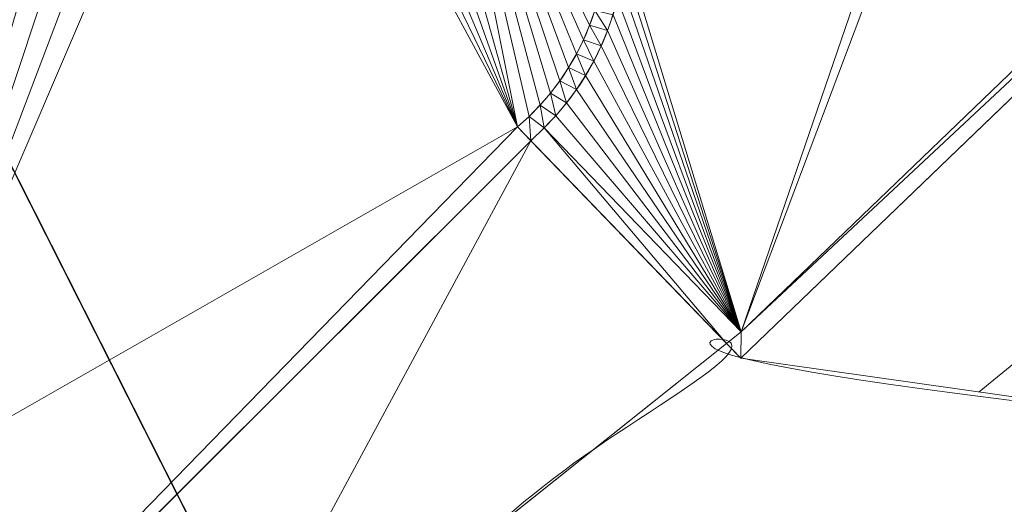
# Model space of a CAD drawing. Header units: millimetres. Extents: x 3402416 to 3403134, y 5267375 to 5268119.
# Tile 10 of 256: x 3402575.44 to 3402583.36, y 5267546.54 to 5267550.43. Entities that reach past the tile are written whole.
import ezdxf

# ---------------------------------------------------------------- set-up
doc = ezdxf.new("R2010")
doc.units = ezdxf.units.MM
doc.header["$MEASUREMENT"] = 0
doc.linetypes.add('100.4', pattern=[0])
doc.linetypes.add('100.5', pattern=[5.5, 3.9, -1.6])
doc.layers.add('ALKIS_Flurstuecksgrenze', color=7, linetype='Continuous', lineweight=0, true_color=0xffff80)
doc.layers.add('IVK_NSH_Modell Hoehenlinien 20 Zentimeter', color=7, linetype='Continuous', lineweight=0, true_color=0xe6956a)
for name, color, linetype, lineweight in [('IVK_Fahrbahnrand', 7, 'Continuous', 0), ('IVK_NSH_Modell Umring Teil West', 7, 'Continuous', 0), ('IVK_NSH_Modell Vermaschung Teil West', 2, 'Continuous', 0), ('IVK_NSH_Topographie Fahrbahnrand', 7, 'Continuous', 0), ('IVK_Rahmen Stempel', 7, 'Continuous', 0)]:
    doc.layers.add(name, color=color, linetype=linetype, lineweight=lineweight)

msp = doc.modelspace()

# ---------------------------------------------------------------- linework, layer by layer
at = {"layer": 'ALKIS_Flurstuecksgrenze', "color": 7, "linetype": 'Continuous', "lineweight": 30, "flags": 128}
msp.add_lwpolyline([(3402567.896, 5267564.05), (3402582.042, 5267536.069), (3402612.546, 5267567.78), (3402607.524, 5267574.993), (3402594.638, 5267570.482), (3402580.752, 5267566.671)], close=True, dxfattribs=at)
msp.add_lwpolyline([(3402463.3622, 5267374.8493), (3402519.243, 5267430.89), (3402536.752, 5267489.002), (3402582.042, 5267536.069), (3402567.896, 5267564.05), (3402552.35, 5267561.959), (3402497.796, 5267556.749), (3402488.422, 5267556.359), (3402479.137, 5267556.939), (3402469.973, 5267558.48), (3402461.7966, 5267560.7612)], dxfattribs=at)
at = {"layer": 'IVK_Fahrbahnrand', "color": 7, "linetype": 'Continuous', "lineweight": 13}
for p, q in [((3402581.247, 5267547.922), (3402588.814, 5267555.193)), ((3402581.243, 5267547.71), (3402588.919, 5267555.086)), ((3402579.447, 5267549.568), (3402581.243, 5267547.71)), ((3402579.662, 5267549.561), (3402581.247, 5267547.922)), ((3402579.556, 5267549.455), (3402571.878, 5267541.8)), ((3402581.129, 5267547.828), (3402576.83, 5267544.403))]:
    msp.add_line(p, q, dxfattribs=at)
at = {"layer": 'IVK_Fahrbahnrand', "color": 7, "linetype": 'Continuous', "lineweight": 13, "extrusion": (0, 0, -1)}
for centre, radius, start, end in [((-3402578.1548, 5267551.1032), 2.1564, 116.32243, 225.65782), ((-3402578.1543, 5267551.1031), 2.0069, 116.70918, 229.89985)]:
    msp.add_arc(centre, radius, start, end, dxfattribs=at)
at = {"layer": 'IVK_NSH_Modell Hoehenlinien 20 Zentimeter', "color": 32, "linetype": 'Continuous', "lineweight": 13, "true_color": 0xcd6000, "elevation": 269.4, "flags": 128}
msp.add_lwpolyline([(3402583.161, 5267547.438), (3402588.198, 5267551.555)], dxfattribs=at)
at = {"layer": 'IVK_NSH_Modell Umring Teil West', "color": 6, "linetype": '100.5', "ltscale": 10, "true_color": 0xe202f2}
msp.add_open_spline([(3402628.253, 5267598.544, 269.937), (3402641.757, 5267606.054, 270.023), (3402657.553, 5267614.878, 270.114), (3402675.255, 5267624.773, 270.207), (3402675.324, 5267624.659, 270.079), (3402684.824, 5267621.981, 270.344), (3402684.826, 5267621.97, 270.458), (3402684.883, 5267621.864, 270.458), (3402685.543, 5267620.164, 270.387), (3402685.562, 5267620.086, 270.387), (3402685.564, 5267620.075, 270.322), (3402687.058, 5267616.919, 270.241), (3402687.044, 5267616.907, 270.297), (3402687.083, 5267616.837, 270.298), (3402687.222, 5267616.45, 270.294), (3402686.878, 5267615.082, 270.225), (3402688.132, 5267612.963, 270.158), (3402688.854, 5267611.727, 270.108), (3402692.632, 5267606.31, 265.792), (3402690.801, 5267601.975, 265.743), (3402690.498, 5267601.81, 265.685), (3402692.019, 5267598.974, 264.145), (3402693.751, 5267596.039, 263.722), (3402697.143, 5267589.96, 261.397), (3402697.219, 5267589.903, 261.323), (3402701.143, 5267583.189, 261.113), (3402700.796, 5267582.857, 261.114), (3402700.48, 5267582.471, 261.115), (3402700.24, 5267582.096, 261.116), (3402700.018, 5267581.634, 261.118), (3402699.865, 5267581.182, 261.121), (3402699.759, 5267580.656, 261.123), (3402699.724, 5267580.1, 261.127), (3402699.757, 5267579.607, 261.13), (3402699.84, 5267579.163, 261.133), (3402699.968, 5267578.744, 261.136), (3402700.137, 5267578.349, 261.14), (3402700.357, 5267577.958, 261.143), (3402700.601, 5267577.618, 261.146), (3402700.875, 5267577.308, 261.149), (3402701.194, 5267577.017, 261.152), (3402701.458, 5267576.818, 261.155), (3402701.77, 5267576.623, 261.157), (3402702.079, 5267576.466, 261.16), (3402702.457, 5267576.317, 261.162), (3402702.826, 5267576.211, 261.164), (3402703.183, 5267576.145, 261.166), (3402703.533, 5267576.111, 261.168), (3402703.896, 5267576.109, 261.169), (3402704.292, 5267576.143, 261.171), (3402704.681, 5267576.217, 261.172), (3402704.965, 5267576.296, 261.173), (3402705.217, 5267576.386, 261.173), (3402707.832, 5267577.842, 261.175), (3402709.09, 5267572.866, 261.096), (3402708.405, 5267568.61, 260.907), (3402698.283, 5267563.277, 261.169), (3402693.549, 5267560.553, 260.917), (3402685.523, 5267555.965, 261.026), (3402668.604, 5267549.392, 261.028), (3402659.972, 5267545.813, 260.693), (3402647.149, 5267540.036, 260.412), (3402637.208, 5267534.921, 260.309), (3402625.271, 5267527.783, 260.374), (3402614.853, 5267521.252, 260.423), (3402604.386, 5267513.647, 260.492), (3402591.208, 5267503.377, 260.76), (3402587.076, 5267508.519, 261.16), (3402587.731, 5267518.469, 265.454), (3402582.621, 5267519.527, 265.304), (3402588.906, 5267527.261, 265.481), (3402594.968, 5267537.514, 265.929), (3402603.304, 5267546.246, 266.775), (3402600.832, 5267549.266, 266.887), (3402596.744, 5267551.245, 269.012), (3402591.885, 5267549.833, 268.92), (3402587.239, 5267546.861, 269.081), (3402581.243, 5267547.71, 269.55), (3402581.129, 5267547.828, 269.548), (3402576.83, 5267544.403, 269.457), (3402573.092, 5267540.608, 269.43), (3402571.878, 5267541.8, 269.408), (3402570.615, 5267542.617, 269.407), (3402574.302, 5267546.633, 269.398), (3402567.663, 5267563.645, 269.883), (3402562.649, 5267562.897, 269.866), (3402562.595, 5267563.239, 269.861), (3402562.584, 5267563.318, 269.86), (3402562.11, 5267566.725, 269.873), (3402562.099, 5267566.805, 269.873), (3402563.338, 5267566.977, 269.879), (3402565.816, 5267567.348, 269.89), (3402567.039, 5267567.542, 269.896), (3402568.655, 5267567.813, 269.908), (3402570.73, 5267568.179, 269.912), (3402571.95, 5267568.407, 269.917), (3402573.148, 5267568.637, 269.923), (3402576.065, 5267569.267, 269.935), (3402578.987, 5267569.94, 269.946), (3402580.21, 5267570.222, 269.951), (3402581.417, 5267570.509, 269.956), (3402582.621, 5267570.804, 269.961), (3402583.824, 5267571.107, 269.967), (3402585.018, 5267571.417, 269.972), (3402587.407, 5267572.063, 269.983), (3402592.197, 5267573.463, 270.005), (3402594.547, 5267574.203, 270.015), (3402595.726, 5267574.586, 270.02), (3402596.901, 5267574.978, 270.026), (3402598.088, 5267575.384, 270.031), (3402599.405, 5267575.831, 270.038), (3402600.717, 5267576.286, 270.045), (3402602.256, 5267576.82, 270.053), (3402603.278, 5267577.202, 270.058), (3402604.589, 5267577.686, 270.064), (3402605.878, 5267578.171, 270.071), (3402607.163, 5267578.664, 270.078), (3402608.444, 5267579.165, 270.085), (3402609.722, 5267579.675, 270.091), (3402613.612, 5267581.348, 270.009), (3402612.713, 5267582.91, 270.024), (3402612.692, 5267583.028, 270.024), (3402612.691, 5267583.046, 269.904), (3402610.129, 5267589.514, 269.691), (3402610.114, 5267589.539, 269.803), (3402610.039, 5267589.633, 269.803), (3402611.28, 5267590.171, 269.812), (3402612.516, 5267590.718, 269.821), (3402613.75, 5267591.273, 269.83), (3402614.979, 5267591.836, 269.839), (3402616.205, 5267592.407, 269.848), (3402617.428, 5267592.985, 269.857), (3402618.646, 5267593.572, 269.866), (3402619.861, 5267594.166, 269.874), (3402621.072, 5267594.768, 269.883), (3402622.279, 5267595.378, 269.892), (3402623.481, 5267595.996, 269.901), (3402624.68, 5267596.621, 269.91), (3402625.875, 5267597.255, 269.919), (3402627.066, 5267597.896, 269.928), (3402628.253, 5267598.544, 269.937)], degree=1, dxfattribs=at)
at = {"layer": 'IVK_NSH_Modell Vermaschung Teil West'}
for points in [[(3402584.149, 5267555.616, 269.679), (3402588.814, 5267555.193, 269.64), (3402581.247, 5267547.922, 269.551)], [(3402581.247, 5267547.922, 269.551), (3402583.855, 5267555.525, 269.676), (3402584.149, 5267555.616, 269.679)], [(3402580.308, 5267550.997, 269.603), (3402583.855, 5267555.525, 269.676), (3402581.247, 5267547.922, 269.551)], [(3402581.247, 5267547.922, 269.551), (3402588.814, 5267555.193, 269.64), (3402588.919, 5267555.086, 269.64)], [(3402581.243, 5267547.71, 269.55), (3402588.919, 5267555.086, 269.64), (3402587.239, 5267546.861, 269.081)], [(3402581.247, 5267547.922, 269.551), (3402588.919, 5267555.086, 269.64), (3402581.243, 5267547.71, 269.55)], [(3402574.302, 5267546.633, 269.398), (3402575.358, 5267554.717, 269.71), (3402575.619, 5267554.532, 269.705)], [(3402575.619, 5267554.532, 269.705), (3402575.885, 5267554.355, 269.7), (3402574.302, 5267546.633, 269.398)], [(3402574.302, 5267546.633, 269.398), (3402575.885, 5267554.355, 269.7), (3402576.155, 5267554.184, 269.694)], [(3402576.155, 5267554.184, 269.694), (3402576.43, 5267554.021, 269.689), (3402574.302, 5267546.633, 269.398)], [(3402576.43, 5267554.021, 269.689), (3402576.709, 5267553.865, 269.684), (3402574.302, 5267546.633, 269.398)], [(3402576.709, 5267553.865, 269.684), (3402576.992, 5267553.716, 269.678), (3402574.302, 5267546.633, 269.398)], [(3402576.992, 5267553.716, 269.678), (3402577.279, 5267553.575, 269.673), (3402574.302, 5267546.633, 269.398)], [(3402577.279, 5267553.575, 269.673), (3402579.447, 5267549.568, 269.58), (3402574.302, 5267546.633, 269.398)], [(3402577.569, 5267553.442, 269.668), (3402579.447, 5267549.568, 269.58), (3402577.279, 5267553.575, 269.673)], [(3402577.569, 5267553.442, 269.668), (3402577.863, 5267553.316, 269.662), (3402579.447, 5267549.568, 269.58)], [(3402578.16, 5267553.198, 269.657), (3402579.447, 5267549.568, 269.58), (3402577.863, 5267553.316, 269.662)], [(3402578.16, 5267553.198, 269.657), (3402578.46, 5267553.088, 269.652), (3402579.447, 5267549.568, 269.58)], [(3402578.46, 5267553.088, 269.652), (3402578.763, 5267552.986, 269.646), (3402579.447, 5267549.568, 269.58)], [(3402578.763, 5267552.986, 269.646), (3402579.541, 5267549.652, 269.582), (3402579.447, 5267549.568, 269.58)], [(3402578.763, 5267552.986, 269.646), (3402580.069, 5267550.503, 269.596), (3402580.028, 5267550.384, 269.594)], [(3402578.763, 5267552.986, 269.646), (3402580.028, 5267550.384, 269.594), (3402579.979, 5267550.267, 269.593)], [(3402578.763, 5267552.986, 269.646), (3402579.979, 5267550.267, 269.593), (3402579.923, 5267550.154, 269.591)], [(3402578.763, 5267552.986, 269.646), (3402579.923, 5267550.154, 269.591), (3402579.859, 5267550.044, 269.589)], [(3402578.763, 5267552.986, 269.646), (3402579.859, 5267550.044, 269.589), (3402579.789, 5267549.939, 269.587)], [(3402579.789, 5267549.939, 269.587), (3402579.712, 5267549.838, 269.585), (3402578.763, 5267552.986, 269.646)], [(3402578.763, 5267552.986, 269.646), (3402579.712, 5267549.838, 269.585), (3402579.63, 5267549.743, 269.583)], [(3402578.763, 5267552.986, 269.646), (3402579.63, 5267549.743, 269.583), (3402579.541, 5267549.652, 269.582)], [(3402580.308, 5267550.997, 269.603), (3402581.247, 5267547.922, 269.551), (3402580.297, 5267550.863, 269.602)], [(3402580.278, 5267550.73, 269.6), (3402580.297, 5267550.863, 269.602), (3402581.247, 5267547.922, 269.551)], [(3402580.251, 5267550.598, 269.599), (3402580.278, 5267550.73, 269.6), (3402581.247, 5267547.922, 269.551)], [(3402580.251, 5267550.598, 269.599), (3402581.247, 5267547.922, 269.551), (3402580.216, 5267550.469, 269.597)], [(3402580.069, 5267550.503, 269.596), (3402580.172, 5267550.342, 269.595), (3402580.028, 5267550.384, 269.594)], [(3402580.216, 5267550.469, 269.597), (3402580.172, 5267550.342, 269.595), (3402580.069, 5267550.503, 269.596)], [(3402580.216, 5267550.469, 269.597), (3402581.247, 5267547.922, 269.551), (3402580.172, 5267550.342, 269.595)], [(3402580.028, 5267550.384, 269.594), (3402580.121, 5267550.218, 269.594), (3402579.979, 5267550.267, 269.593)], [(3402580.028, 5267550.384, 269.594), (3402580.172, 5267550.342, 269.595), (3402580.121, 5267550.218, 269.594)], [(3402580.172, 5267550.342, 269.595), (3402581.247, 5267547.922, 269.551), (3402580.121, 5267550.218, 269.594)], [(3402579.923, 5267550.154, 269.591), (3402579.979, 5267550.267, 269.593), (3402580.062, 5267550.097, 269.592)], [(3402579.979, 5267550.267, 269.593), (3402580.121, 5267550.218, 269.594), (3402580.062, 5267550.097, 269.592)], [(3402580.121, 5267550.218, 269.594), (3402581.247, 5267547.922, 269.551), (3402580.062, 5267550.097, 269.592)], [(3402579.923, 5267550.154, 269.591), (3402579.996, 5267549.98, 269.59), (3402579.859, 5267550.044, 269.589)], [(3402580.062, 5267550.097, 269.592), (3402579.996, 5267549.98, 269.59), (3402579.923, 5267550.154, 269.591)], [(3402579.996, 5267549.98, 269.59), (3402580.062, 5267550.097, 269.592), (3402581.247, 5267547.922, 269.551)], [(3402579.859, 5267550.044, 269.589), (3402579.922, 5267549.868, 269.588), (3402579.789, 5267549.939, 269.587)], [(3402579.859, 5267550.044, 269.589), (3402579.996, 5267549.98, 269.59), (3402579.922, 5267549.868, 269.588)], [(3402579.789, 5267549.939, 269.587), (3402579.842, 5267549.76, 269.586), (3402579.712, 5267549.838, 269.585)], [(3402579.789, 5267549.939, 269.587), (3402579.922, 5267549.868, 269.588), (3402579.842, 5267549.76, 269.586)], [(3402579.922, 5267549.868, 269.588), (3402579.996, 5267549.98, 269.59), (3402581.247, 5267547.922, 269.551)], [(3402579.922, 5267549.868, 269.588), (3402581.247, 5267547.922, 269.551), (3402579.842, 5267549.76, 269.586)], [(3402579.63, 5267549.743, 269.583), (3402579.712, 5267549.838, 269.585), (3402579.755, 5267549.658, 269.584)], [(3402579.712, 5267549.838, 269.585), (3402579.842, 5267549.76, 269.586), (3402579.755, 5267549.658, 269.584)], [(3402579.63, 5267549.743, 269.583), (3402579.662, 5267549.561, 269.582), (3402579.541, 5267549.652, 269.582)], [(3402579.63, 5267549.743, 269.583), (3402579.755, 5267549.658, 269.584), (3402579.662, 5267549.561, 269.582)], [(3402579.842, 5267549.76, 269.586), (3402581.247, 5267547.922, 269.551), (3402579.755, 5267549.658, 269.584)], [(3402579.447, 5267549.568, 269.58), (3402579.541, 5267549.652, 269.582), (3402579.556, 5267549.455, 269.58)], [(3402579.541, 5267549.652, 269.582), (3402579.662, 5267549.561, 269.582), (3402579.556, 5267549.455, 269.58)], [(3402579.662, 5267549.561, 269.582), (3402579.755, 5267549.658, 269.584), (3402581.247, 5267547.922, 269.551)], [(3402579.447, 5267549.568, 269.58), (3402579.556, 5267549.455, 269.58), (3402571.878, 5267541.8, 269.408)], [(3402574.302, 5267546.633, 269.398), (3402579.447, 5267549.568, 269.58), (3402571.878, 5267541.8, 269.408)], [(3402579.662, 5267549.561, 269.582), (3402581.129, 5267547.828, 269.548), (3402579.556, 5267549.455, 269.58)], [(3402579.662, 5267549.561, 269.582), (3402581.247, 5267547.922, 269.551), (3402581.129, 5267547.828, 269.548)], [(3402571.878, 5267541.8, 269.408), (3402579.556, 5267549.455, 269.58), (3402576.83, 5267544.403, 269.457)], [(3402576.83, 5267544.403, 269.457), (3402579.556, 5267549.455, 269.58), (3402581.129, 5267547.828, 269.548)], [(3402581.247, 5267547.922, 269.551), (3402581.243, 5267547.71, 269.55), (3402581.129, 5267547.828, 269.548)]]:
    msp.add_3dface(points, dxfattribs=at)
at = {"layer": 'IVK_NSH_Topographie Fahrbahnrand', "color": 7, "linetype": '100.4', "ltscale": 10}
for p, q in [((3402581.247, 5267547.922, 269.551), (3402588.814, 5267555.193, 269.64)), ((3402581.243, 5267547.71, 269.55), (3402588.919, 5267555.086, 269.64)), ((3402580.069, 5267550.503, 269.596), (3402580.028, 5267550.384, 269.594)), ((3402580.216, 5267550.469, 269.597), (3402580.172, 5267550.342, 269.595)), ((3402580.028, 5267550.384, 269.594), (3402579.979, 5267550.267, 269.593)), ((3402580.172, 5267550.342, 269.595), (3402580.121, 5267550.218, 269.594)), ((3402579.979, 5267550.267, 269.593), (3402579.923, 5267550.154, 269.591)), ((3402580.121, 5267550.218, 269.594), (3402580.062, 5267550.097, 269.592)), ((3402579.923, 5267550.154, 269.591), (3402579.859, 5267550.044, 269.589)), ((3402580.062, 5267550.097, 269.592), (3402579.996, 5267549.98, 269.59)), ((3402579.859, 5267550.044, 269.589), (3402579.789, 5267549.939, 269.587)), ((3402579.789, 5267549.939, 269.587), (3402579.712, 5267549.838, 269.585)), ((3402579.996, 5267549.98, 269.59), (3402579.922, 5267549.868, 269.588)), ((3402579.922, 5267549.868, 269.588), (3402579.842, 5267549.76, 269.586)), ((3402579.712, 5267549.838, 269.585), (3402579.63, 5267549.743, 269.583)), ((3402579.63, 5267549.743, 269.583), (3402579.541, 5267549.652, 269.582)), ((3402579.842, 5267549.76, 269.586), (3402579.755, 5267549.658, 269.584)), ((3402579.541, 5267549.652, 269.582), (3402579.447, 5267549.568, 269.58)), ((3402579.755, 5267549.658, 269.584), (3402579.662, 5267549.561, 269.582)), ((3402579.447, 5267549.568, 269.584), (3402581.243, 5267547.71, 269.55)), ((3402579.662, 5267549.561, 269.582), (3402581.247, 5267547.922, 269.551))]:
    msp.add_line(p, q, dxfattribs=at)
at = {"layer": 'IVK_NSH_Topographie Fahrbahnrand', "color": 7, "linetype": '100.5', "ltscale": 10}
for p, q in [((3402579.556, 5267549.455, 269.58), (3402571.878, 5267541.8, 269.408)), ((3402581.129, 5267547.828, 269.548), (3402576.83, 5267544.403, 269.457))]:
    msp.add_line(p, q, dxfattribs=at)
at = {"layer": 'IVK_Rahmen Stempel', "color": 7, "linetype": 'Continuous', "lineweight": 30}
msp.add_3dface([(3402461.7966, 5267374.8493), (3403134.2966, 5267374.8493), (3403134.2966, 5268117.3493), (3402461.7966, 5268117.3493)], dxfattribs=at)
msp.add_3dface([(3402461.7966, 5267374.8493), (3403134.2966, 5267374.8493), (3403134.2966, 5268117.3493), (3402461.7966, 5268117.3493)], dxfattribs=at)

doc.saveas('drawing.dxf')
